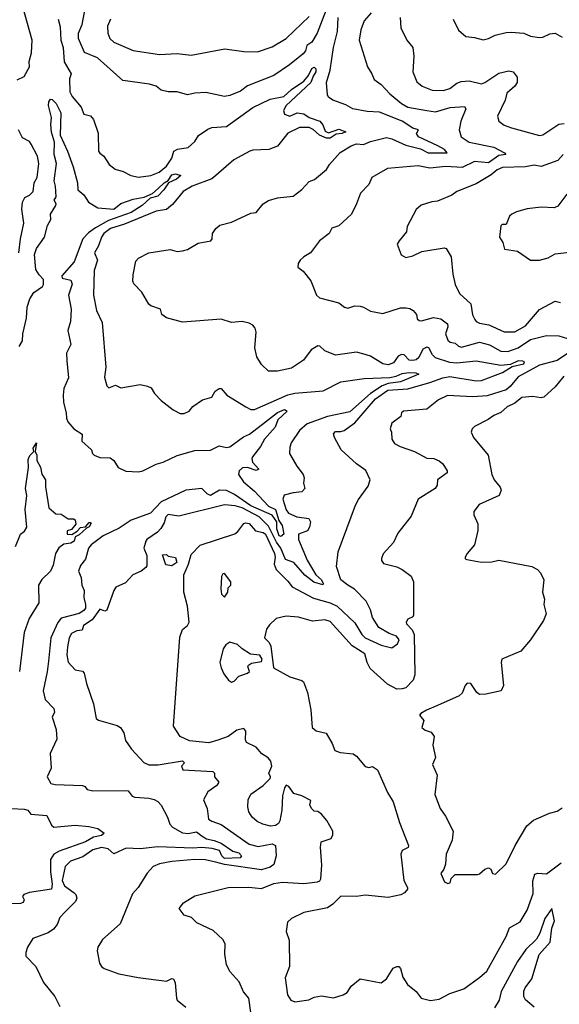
# Model space of a CAD drawing. Extents: x 1268547 to 1425625, y 515768 to 616754.
# Tile 111 of 256: x 1333010 to 1336078, y 555131 to 560732. Entities that reach past the tile are written whole.
import ezdxf

# ---------------------------------------------------------------- set-up
doc = ezdxf.new("R2010")
doc.units = 0

msp = doc.modelspace()

# ---------------------------------------------------------------- linework, layer by layer
at = {"layer": '0CON10XD'}
for points in [[(1334780.9, 560865), (1334701.4, 560655), (1334670.7, 560605), (1334643.1, 560585), (1334634.8, 560555.2), (1334621.7, 560538.3), (1334543.6, 560475), (1334455.2, 560414.8), (1334305, 560355.9), (1334265, 560325.3), (1334205, 560300.6), (1334175, 560295.8), (1334068.7, 560318.7), (1334005.4, 560314.6), (1333965, 560304.4), (1333905, 560321.9), (1333855, 560322.2), (1333815, 560331.4), (1333785, 560354.4), (1333747.5, 560365), (1333596.5, 560386.5), (1333452.9, 560515), (1333378.9, 560545), (1333344.5, 560625), (1333343.8, 560655), (1333364.7, 560705.3), (1333390.8, 560845)], [(1332995, 560390), (1333035, 560409.2), (1333065.5, 560465), (1333063.6, 560495), (1333076.9, 560543.1), (1333080.2, 560615), (1333027.9, 560805)], [(1335008.5, 560771.5), (1334968.8, 560725), (1334949.5, 560675), (1334940, 560615), (1334987.5, 560465), (1335012.5, 560425), (1335025, 560391.2), (1335065, 560364.2), (1335115, 560311.4), (1335181.4, 560255), (1335216, 560235), (1335324.8, 560214.8), (1335375, 560207.7), (1335457.7, 560232.3), (1335538.5, 560238.5), (1335546.9, 560225), (1335517.5, 560155), (1335508.9, 560105), (1335520, 560065), (1335565, 560034.6), (1335705, 560007.1), (1335765.6, 559975), (1335774, 559965), (1335735, 559958.9), (1335675, 559917.5), (1335595, 559926.2), (1335525, 559890.6), (1335433.3, 559896.7), (1335342.6, 559887.4), (1335275, 559900.4), (1335101.2, 559885), (1335012, 559835), (1334994.3, 559795), (1334948.1, 559745), (1334925.6, 559685), (1334895.8, 559625), (1334825, 559559.2), (1334784.5, 559545.5), (1334770, 559515), (1334715, 559474.3), (1334663.9, 559406.1), (1334625, 559383.8), (1334603.8, 559365), (1334594.1, 559345.9), (1334591.2, 559325), (1334621.2, 559301.2), (1334665.7, 559245.7), (1334698, 559165), (1334715, 559150.8), (1334825, 559121.2), (1334857.3, 559097.3), (1334875, 559092), (1334915, 559103.8), (1334945, 559102.5), (1334965, 559097.5), (1335005, 559074.2), (1335075, 559060), (1335175, 559092.5), (1335205, 559093.1), (1335228.9, 559088.9), (1335247, 559077), (1335265.6, 559055.6), (1335270, 559030), (1335281.2, 559021.2), (1335295, 559019.2), (1335362.8, 559037.2), (1335405, 559030.4), (1335442.2, 559002.2), (1335444.5, 558985), (1335430.4, 558945), (1335445, 558909.2), (1335457.9, 558897.9), (1335485, 558892.9), (1335504.7, 558874.7), (1335521.1, 558868.9), (1335625, 558897.7), (1335681.7, 558881.7), (1335745.7, 558845.7), (1335785, 558844), (1335845, 558865.2), (1335915, 558912.7), (1336005.9, 558935.9), (1336075.5, 558934.5), (1336125, 558918.1)], [(1333228.6, 560735), (1333240.8, 560690.8), (1333244.6, 560615), (1333257, 560575), (1333262.5, 560492.5), (1333302.2, 560425), (1333293.3, 560395), (1333295, 560322), (1333308.2, 560295), (1333360, 560235), (1333374, 560195), (1333412.5, 560185), (1333429.5, 560165), (1333456.1, 560086.1), (1333458.3, 559985), (1333465, 559972.1), (1333489.2, 559955), (1333518.2, 559908.2), (1333551.9, 559881.9), (1333598.5, 559868.5), (1333642.5, 559845), (1333685, 559836.4), (1333755, 559846.1), (1333803.3, 559865), (1333845, 559899.7), (1333875, 559944.5), (1333886.2, 559985), (1333906.4, 559996.4), (1333968, 560005), (1334005, 560038.6), (1334026.9, 560073.1), (1334080, 560110), (1334101.7, 560118.3), (1334185, 560125.5), (1334335, 560233.3), (1334435, 560280.1), (1334512.5, 560295), (1334554.5, 560335.5), (1334625, 560382.9), (1334652.5, 560415), (1334670.4, 560455), (1334685, 560462.2), (1334693.2, 560453.2), (1334693.4, 560435), (1334678.3, 560411.7), (1334666.2, 560375), (1334524.5, 560245), (1334510.4, 560215), (1334515.4, 560195.4), (1334545, 560183.2), (1334588, 560202), (1334625, 560196.8), (1334655.5, 560175), (1334715.7, 560155.7), (1334732.6, 560135), (1334747.7, 560097.7), (1334765, 560087.7), (1334825, 560110.2), (1334863.8, 560095), (1334842, 560085), (1334809.4, 560080.6), (1334775, 560059.1), (1334755, 560057.5), (1334714.3, 560075), (1334677.8, 560107.8), (1334655, 560118.2), (1334601.6, 560118.4), (1334535, 560086.6), (1334475, 560012.9), (1334426.3, 559993.7), (1334335, 559990.5), (1334318.8, 559985), (1334228.1, 559935), (1334125.7, 559845), (1334103.3, 559826.7), (1333991.2, 559785), (1333938.8, 559755), (1333879.1, 559680.9), (1333845, 559652.2), (1333785, 559643.7), (1333605, 559569.3), (1333525.4, 559545), (1333488.4, 559515), (1333474.6, 559495), (1333458.2, 559445), (1333434.7, 559405), (1333451.5, 559365), (1333434.1, 559305), (1333429.5, 559165), (1333447.6, 559077.6), (1333479.4, 559009.4), (1333500, 558755), (1333492.3, 558697.7), (1333505, 558650), (1333517, 558637), (1333555, 558653.3), (1333585, 558638.8), (1333695, 558656), (1333737.3, 558647.3), (1333757, 558637), (1333777.1, 558605), (1333815, 558566.7), (1333881.9, 558511.9), (1333922.7, 558492.7), (1333945, 558491.2), (1333973.3, 558505), (1333995, 558531.2), (1334049.5, 558570.5), (1334102.5, 558585), (1334121.7, 558618.3), (1334145, 558633.8), (1334155, 558633.3), (1334186.9, 558596.9), (1334295, 558528.9), (1334325, 558515.6), (1334344.5, 558514.5), (1334535, 558597.7), (1334575, 558608.1), (1334735, 558620), (1334835, 558672.9), (1334969.4, 558690.6), (1335113.7, 558696.3), (1335150, 558705), (1335185, 558719.2), (1335224.8, 558725.2), (1335263, 558723), (1335278.6, 558715), (1335175, 558672.9), (1335105, 558663), (1335070.8, 558649.2), (1335005, 558606.4), (1334887.9, 558502.1), (1334760, 558475), (1334645, 558434), (1334600, 558395), (1334552.9, 558325), (1334545, 558300), (1334544.4, 558265), (1334585, 558192), (1334622, 558145), (1334628, 558125), (1334624, 558095), (1334632, 558065), (1334613.5, 558046.5), (1334565, 558041.5), (1334513.2, 558026.8), (1334505.6, 558005), (1334525, 557943.1), (1334538.2, 557925), (1334585, 557904.3), (1334654, 557894), (1334662.6, 557875), (1334658.3, 557845), (1334646.5, 557823.5), (1334595.4, 557805), (1334595.2, 557775), (1334645, 557657.2), (1334693.5, 557573.5), (1334726.1, 557545), (1334735.5, 557525), (1334733.3, 557516.7), (1334683.1, 557533.1), (1334632, 557572), (1334568.8, 557645), (1334520.4, 557660.4), (1334495.6, 557725), (1334469.4, 557759.4), (1334425, 557850.6), (1334371.3, 557905), (1334274.2, 557955), (1334235, 557966.3), (1334175, 557971.8), (1333915, 557908.1), (1333855, 557918.2), (1333840.9, 557905), (1333830.9, 557869.1), (1333812.7, 557837.3), (1333793.5, 557816.5), (1333732.5, 557775), (1333727.5, 557765), (1333716.7, 557725), (1333732.5, 557685), (1333732.5, 557625), (1333727.5, 557615), (1333701.2, 557595), (1333653.8, 557575), (1333610.9, 557529.1), (1333556.4, 557503.6), (1333544.3, 557485.7), (1333505, 557373.3), (1333495, 557366.7), (1333465, 557378.8), (1333422, 557318), (1333372, 557285), (1333365, 557260), (1333335, 557255.8), (1333305, 557240), (1333290.6, 557215), (1333281.1, 557165), (1333278.7, 557118.7), (1333285, 557076.7), (1333325, 557033.3), (1333367, 557027), (1333377.5, 557015), (1333390, 556955), (1333430.2, 556840.2), (1333445, 556756.2), (1333457.7, 556747.7), (1333565, 556717.5), (1333583.8, 556705), (1333602.5, 556675), (1333611.3, 556631.3), (1333645, 556582), (1333715, 556505.8), (1333744, 556494), (1333796.6, 556493.4), (1333935, 556515.7), (1333946.7, 556505), (1333930, 556485), (1333937.5, 556465), (1334108.8, 556455), (1334117.5, 556445), (1334118, 556425), (1334143.1, 556395), (1334130.6, 556375), (1334079.6, 556340.4), (1334054.2, 556295), (1334075.8, 556244.2), (1334082.9, 556185), (1334102.2, 556172.2), (1334155, 556154.7), (1334315, 556041.6), (1334365, 556028.6), (1334445, 556044.4), (1334464.7, 556034.7), (1334468.2, 555975), (1334455, 555925.8), (1334435, 555911.6), (1334385, 555895.8), (1334175, 555925.9), (1334125, 555939.8), (1334065, 555952.7), (1334005.8, 555954.2), (1333875, 555942.8), (1333805, 555930), (1333769.2, 555915), (1333735, 555877.5), (1333684.4, 555795), (1333650.7, 555759.3), (1333580.4, 555589.6), (1333480.3, 555499.7), (1333454, 555455), (1333451.2, 555435), (1333463.8, 555365), (1333476, 555345), (1333491.2, 555335), (1333574.5, 555304.5), (1333683.2, 555283.2), (1333845, 555262.2), (1333875, 555278), (1333885, 555276.2), (1333893.4, 555253.4), (1333901.9, 555165), (1333906, 555155), (1333954.2, 555115)], [(1333525.6, 560735), (1333510, 560695), (1333512, 560655), (1333522.3, 560625), (1333545, 560603.6), (1333655, 560557.9), (1333805, 560534.7), (1333905, 560539.2), (1333985, 560529.6), (1334176.8, 560566.8), (1334285, 560550.6), (1334361.1, 560548.9), (1334445, 560577.5), (1334524.6, 560625.4), (1334655, 560750.6)], [(1335126.2, 560053.8), (1335205, 560017.8), (1335287.9, 559997.9), (1335333.1, 559975), (1335440, 559975), (1335425, 559993.1), (1335386.4, 560015), (1335278.1, 560065), (1335266.5, 560085), (1335276.7, 560105), (1335245, 560115.3), (1335184.5, 560154.5), (1335055, 560206.7), (1334985, 560210.2), (1334905, 560224.6), (1334865, 560248.1), (1334790, 560275), (1334765, 560291.2), (1334759.2, 560305), (1334754.5, 560374.5), (1334775.2, 560444.8), (1334794.4, 560575), (1334817.2, 560665), (1334820, 560745)], [(1335174, 560745), (1335176.7, 560685), (1335211.8, 560615), (1335244.3, 560575), (1335251.2, 560525), (1335244.5, 560435), (1335267.8, 560377.8), (1335298, 560355), (1335355, 560331.2), (1335419.5, 560329.5), (1335455, 560340.9), (1335495, 560370.6), (1335519.3, 560380.7), (1335565, 560384.4), (1335635, 560367.5), (1335655, 560374.6), (1335735, 560428.5), (1335791.2, 560441.2), (1335816.2, 560435), (1335838.8, 560405), (1335837.8, 560375), (1335825, 560354.4), (1335780, 560315), (1335770.6, 560275), (1335726.7, 560183.3), (1335734.6, 560154.6), (1335765, 560133.1), (1335806.6, 560116.6), (1335965, 560073.8), (1335985, 560077.3), (1336075, 560137.1), (1336105, 560141.8)], [(1335474.2, 560735), (1335505, 560673.3), (1335546.8, 560636.8), (1335595, 560631.5), (1335645, 560617.5), (1335675.6, 560624.4), (1335712.5, 560645), (1335775, 560660), (1335805, 560660.8), (1335875.5, 560655.5), (1335915, 560639.4), (1335965, 560630.6), (1335985, 560632.9), (1336025, 560652), (1336055, 560656.2), (1336095, 560632.5)], [(1333006.4, 558873.6), (1333025.6, 558905), (1333028.3, 558945), (1333049.1, 559035), (1333053.3, 559096.7), (1333067.2, 559145), (1333090.5, 559179.5), (1333140.5, 559215), (1333144.5, 559225), (1333145.5, 559255), (1333120.2, 559280.2), (1333101.5, 559311.5), (1333093.8, 559396.2), (1333105, 559430.7), (1333150.4, 559495), (1333168.9, 559561.1), (1333186.1, 559595), (1333184.6, 559625), (1333215.5, 559675), (1333217.5, 559685), (1333205.3, 559705), (1333218.1, 559725), (1333214.2, 559785), (1333205.4, 559815), (1333219, 559915), (1333205.2, 559965), (1333208.2, 560035), (1333191.5, 560091.5), (1333186.4, 560136.4), (1333190, 560175), (1333174.2, 560245), (1333175.4, 560264.6), (1333185, 560280), (1333195, 560277.5), (1333217.8, 560255), (1333243.1, 560203.1), (1333239.7, 560075), (1333281.5, 559985), (1333313.5, 559895), (1333337.9, 559805), (1333340.6, 559765), (1333373.8, 559735), (1333402, 559695), (1333455, 559662.5), (1333545, 559654.5), (1333585, 559686.1), (1333655, 559711.5), (1333717.3, 559722.7), (1333765, 559743.6), (1333798, 559772), (1333830.8, 559805), (1333853.2, 559816.8), (1333875, 559849.4), (1333896.3, 559856.3), (1333925.5, 559845), (1333900.6, 559825), (1333855.8, 559804.2), (1333829.8, 559765), (1333795, 559728.4), (1333752.4, 559717.6), (1333705.4, 559675), (1333644.5, 559635.5), (1333515, 559589.5), (1333441, 559549), (1333400.8, 559519.2), (1333369.5, 559485), (1333319.6, 559355), (1333250, 559275), (1333252.2, 559262.2), (1333300, 559250), (1333308.3, 559228.3), (1333288.3, 559165), (1333301.7, 559085), (1333298, 559015), (1333284, 558965), (1333300.5, 558885), (1333276.9, 558835), (1333278.4, 558791.6), (1333287.6, 558695), (1333260.6, 558635), (1333257, 558597), (1333258.5, 558555), (1333274.3, 558495), (1333275.5, 558465), (1333284.5, 558445), (1333317.9, 558405), (1333364.4, 558375), (1333363.9, 558333.9), (1333417.5, 558285), (1333423.3, 558265), (1333434.2, 558254.2), (1333465, 558241.4), (1333525, 558238.8), (1333545, 558223.8), (1333570, 558185), (1333613.8, 558163.8), (1333685, 558160), (1333710, 558165), (1333785.6, 558204.4), (1333825, 558215.7), (1333905, 558252.4), (1334005, 558281.8), (1334095, 558283.1), (1334145, 558307.5), (1334185, 558297.8), (1334205, 558301.8), (1334281.7, 558358.3), (1334315.9, 558375), (1334408.1, 558445), (1334475, 558497.4), (1334515, 558513.8), (1334531.4, 558505), (1334476.9, 558455), (1334462.9, 558415), (1334401.1, 558345), (1334378.9, 558305), (1334333.3, 558245), (1334329.3, 558235), (1334334.2, 558215), (1334369.4, 558175), (1334355, 558168.2), (1334305, 558184.1), (1334276.6, 558183.4), (1334257.3, 558165), (1334254.6, 558145), (1334282.9, 558102.9), (1334345, 558049.6), (1334425.2, 557965.2), (1334463.5, 557945), (1334482.6, 557882.6), (1334503, 557855), (1334511.2, 557805), (1334495, 557792.6), (1334485, 557795.3), (1334472, 557835), (1334471.2, 557875), (1334445, 557912.7), (1334325, 557967.4), (1334230.8, 558030.8), (1334185, 558054.2), (1334146.6, 558056.6), (1334095, 558025.8), (1334075.7, 558035), (1334045, 558065.7), (1333955, 558055.4), (1333815, 557989.2), (1333754.5, 557925.5), (1333642.9, 557885), (1333575, 557840), (1333485, 557796.6), (1333416.2, 557745), (1333400.5, 557725), (1333385, 557662.5), (1333355, 557627.5), (1333344.2, 557595.8), (1333359.1, 557559.1), (1333363.1, 557515), (1333376, 557485), (1333374.7, 557445), (1333384.7, 557405), (1333383.6, 557385), (1333375, 557372.1), (1333348.1, 557355), (1333245, 557327.1), (1333226.2, 557303.8), (1333187.8, 557215), (1333173.8, 557083.8)], [(1333005.7, 559405), (1333014.1, 559485), (1333032.9, 559575), (1333022.5, 559655), (1333025.3, 559694.7), (1333039.3, 559720.7), (1333066.3, 559733.7), (1333086.7, 559755), (1333092.3, 559805), (1333109.3, 559835), (1333118.5, 559915), (1333112.1, 559955), (1333075, 560024), (1333065, 560039.2), (1333025, 560060.8), (1333003.2, 560105)], [(1334324.2, 555085), (1334312.9, 555165), (1334282.4, 555202.4), (1334257.8, 555257.8), (1334205.9, 555315.9), (1334186, 555355), (1334175.9, 555415.9), (1334178, 555475), (1334165, 555500), (1334110.7, 555550.7), (1334017.5, 555595), (1333986.7, 555625), (1333945, 555638), (1333916, 555675), (1333941.7, 555708.3), (1334005, 555747.5), (1334195.9, 555795.9), (1334313.2, 555796.8), (1334385, 555788.8), (1334455, 555817.6), (1334503.9, 555826.1), (1334625, 555818.8), (1334702.3, 555827.7), (1334716.2, 555833.8), (1334722.5, 555845), (1334727.5, 555922.5), (1334720, 556025), (1334723.3, 556055), (1334780, 556075), (1334790, 556095), (1334791.2, 556115), (1334755.8, 556175.8), (1334725, 556212.5), (1334705, 556227.5), (1334685, 556230), (1334670, 556245), (1334660, 556265), (1334665, 556290), (1334615, 556316.2), (1334569.5, 556329.5), (1334539.3, 556369.3), (1334525, 556377.5), (1334515, 556362.5), (1334505, 556316.7), (1334499.6, 556235), (1334489.6, 556175), (1334481, 556159), (1334465, 556147.3), (1334435.8, 556144.2), (1334392.5, 556155), (1334360.8, 556170.8), (1334332.2, 556195), (1334312.2, 556225), (1334306.4, 556255), (1334308.5, 556295), (1334323.8, 556326.2), (1334395.2, 556374.8), (1334434.5, 556415), (1334436.5, 556425), (1334425.6, 556445), (1334444.4, 556485), (1334438, 556515), (1334423.4, 556533.4), (1334386.2, 556555), (1334354.5, 556594.5), (1334300.4, 556620.4), (1334294.5, 556635), (1334295.3, 556685.3), (1334285, 556699.2), (1334245, 556690.6), (1334195.7, 556654.3), (1334137.1, 556632.9), (1334085, 556618.4), (1333975, 556629.6), (1333923.2, 556655), (1333883.7, 556713.7), (1333920.6, 557219.4), (1333935, 557263.6), (1333964.3, 557285), (1333974.2, 557305), (1333963.5, 557395), (1333942.9, 557475), (1333943, 557575), (1333970.3, 557635), (1333985, 557689.5), (1334036.5, 557743.5), (1334232.3, 557807.7), (1334249.8, 557820.2), (1334285, 557865.8), (1334295, 557870), (1334315.2, 557865.2), (1334350.5, 557825), (1334395, 557815.5), (1334406.9, 557805), (1334459.4, 557695), (1334463.3, 557675), (1334457.3, 557635), (1334468.5, 557605), (1334535, 557538.6), (1334559.5, 557505), (1334680.5, 557440.5), (1334775, 557414.6), (1334814.3, 557395), (1334915, 557301.2), (1334954.4, 557234.4), (1334974.7, 557215), (1335065, 557174.3), (1335125, 557158.9), (1335158.7, 557181.3), (1335167.5, 557205), (1335153.1, 557225), (1335111.1, 557241.1), (1335052.5, 557275), (1335015, 557331.9), (1335004, 557375), (1334980, 557425), (1334913.5, 557493.5), (1334876.2, 557515), (1334836, 557545), (1334811.1, 557621.1), (1334821.2, 557705), (1334919.7, 557970.3), (1334936.6, 558003.4), (1334991.9, 558078.1), (1335002.1, 558115), (1334977.5, 558167.5), (1334924.3, 558205), (1334836.9, 558285), (1334799.2, 558355), (1334795, 558376.7), (1334805, 558390), (1334835, 558388.6), (1334855, 558395.6), (1334915, 558438.8), (1335033.2, 558575), (1335102.6, 558625), (1335217.4, 558632.6), (1335342.4, 558667.6), (1335415, 558694.9), (1335455, 558702.1), (1335605, 558677.2), (1335635, 558680), (1335755, 558724.8), (1335810.1, 558759.9), (1335875.4, 558775), (1335879.2, 558785), (1335870, 558790), (1335845, 558792.1), (1335799.6, 558770.4), (1335745, 558765.8), (1335605, 558790.4), (1335495, 558778), (1335455, 558781.7), (1335375, 558808.8), (1335356.8, 558825), (1335335.4, 558865), (1335325, 558869.6), (1335303, 558857), (1335278.7, 558811.3), (1335265, 558797.6), (1335245, 558792.6), (1335225, 558795.9), (1335195.2, 558825.2), (1335181.7, 558828.3), (1335162.6, 558817.4), (1335135, 558780), (1335105, 558769), (1335074.8, 558774.8), (1335005, 558817.9), (1334961.4, 558831.4), (1334925, 558840.9), (1334804.6, 558824.6), (1334745, 558848), (1334716.2, 558875), (1334705, 558876), (1334668, 558855), (1334624.2, 558795), (1334555, 558750.5), (1334475, 558733.3), (1334425, 558732.5), (1334385, 558770), (1334358, 558815), (1334347.5, 558865), (1334354.3, 558955), (1334348, 558978), (1334335, 558994.2), (1334315, 559005.6), (1334274.2, 559015.8), (1334215, 559010), (1334155, 559028), (1333935, 559010.8), (1333845, 559036.7), (1333817.5, 559055), (1333811.2, 559085), (1333755, 559103.8), (1333743.6, 559113.6), (1333705, 559182), (1333659.4, 559229.4), (1333653.8, 559245), (1333655, 559280), (1333671.1, 559358.9), (1333684.6, 559375.4), (1333745, 559406.2), (1333865, 559424.2), (1333905, 559414), (1333935, 559417.5), (1333965, 559425.7), (1334025, 559461.5), (1334096.7, 559475), (1334103.8, 559485), (1334106, 559515), (1334125.7, 559544.3), (1334147.3, 559562.7), (1334215, 559580.8), (1334325, 559630.8), (1334355, 559636), (1334394.7, 559685.3), (1334425, 559702.9), (1334475, 559718.9), (1334565, 559728.8), (1334614.6, 559765.4), (1334655, 559810.8), (1334686.3, 559823.7), (1334755, 559880.8), (1334771.5, 559908.5), (1334832.6, 559977.4), (1334895, 560015.5), (1334925, 560026.5), (1334965, 560022.5), (1335005, 560040), (1335095, 560062.7), (1335126.2, 560053.8)], [(1336099.1, 559965), (1336068.9, 559931.1), (1335975, 559898), (1335935, 559904.5), (1335885, 559896.1), (1335755, 559891.5), (1335725, 559878.2), (1335690.9, 559849.1), (1335605, 559799.4), (1335496.2, 559755), (1335466.8, 559733.2), (1335385, 559700), (1335353.4, 559696.6), (1335292.6, 559677.4), (1335265, 559653.3), (1335213.8, 559555), (1335210, 559525), (1335166.7, 559475), (1335156.7, 559455), (1335178.8, 559395), (1335205, 559380), (1335245, 559388.1), (1335295.7, 559414.3), (1335424.1, 559434.1), (1335435, 559430), (1335462.5, 559382.5), (1335471.8, 559285), (1335485.6, 559225), (1335510, 559175), (1335575.5, 559115.5), (1335584, 559054), (1335597.3, 559027.3), (1335606, 559015), (1335625, 559005.5), (1335677, 558997), (1335765, 558955.9), (1335825, 558956.4), (1335885, 558990.7), (1335965, 559082.9), (1336055, 559130.4), (1336083.9, 559123.9)], [(1336120.2, 559739.8), (1336069.3, 559670.7), (1336047.9, 559662.1), (1335975, 559665.6), (1335895, 559655.5), (1335835, 559639.2), (1335807.5, 559625), (1335794.2, 559615), (1335775, 559567.5), (1335753, 559567), (1335745, 559560), (1335738.8, 559495), (1335756.7, 559465), (1335767, 559427), (1335840, 559415), (1335915, 559364), (1335965, 559364), (1336015, 559377.5), (1336055, 559400), (1336135, 559410)], [(1336125, 558832.9), (1336065, 558794.3), (1335965, 558767.6), (1335845, 558700), (1335799.1, 558645), (1335775, 558626.2), (1335667.6, 558592.4), (1335586.4, 558586.4), (1335442.5, 558595), (1335391.1, 558568.9), (1335325, 558515.7), (1335192.5, 558505), (1335180, 558495), (1335176.2, 558475), (1335125, 558436), (1335115.7, 558405), (1335124.2, 558385), (1335125.8, 558345), (1335141.7, 558321.7), (1335173.8, 558303.8), (1335255.3, 558275.3), (1335325, 558238.6), (1335365, 558235.5), (1335395, 558221.9), (1335416, 558205), (1335441.2, 558165), (1335440, 558155), (1335385.8, 558115), (1335382.9, 558085), (1335371.9, 558065), (1335275.7, 558004.3), (1335235, 557907.7), (1335159.6, 557810.4), (1335135, 557757.8), (1335077.1, 557692.9), (1335067.1, 557667.1), (1335066.7, 557655), (1335079.1, 557639.1), (1335155, 557618.8), (1335184.2, 557605), (1335235, 557566.7), (1335248.4, 557535), (1335249.2, 557345), (1335245, 557334.6), (1335217.4, 557322.6), (1335206.4, 557305), (1335208.5, 557295), (1335242, 557262), (1335252.8, 557235), (1335257.5, 557005), (1335246.7, 556975), (1335205, 556932), (1335185, 556924.7), (1335154, 556924), (1335101.2, 556951.2), (1335002.1, 557042.1), (1334985.5, 557075), (1334972.2, 557125), (1334900.6, 557170.6), (1334775, 557308.5), (1334745, 557318.5), (1334675, 557310.8), (1334595, 557332.5), (1334525, 557339.4), (1334467.5, 557325), (1334430.3, 557289.7), (1334414, 557265), (1334402, 557215), (1334428.9, 557188.9), (1334438.7, 557168.7), (1334453.5, 557045), (1334545, 556994), (1334615, 556972.9), (1334622.9, 556965), (1334646.6, 556905), (1334665, 556806.7), (1334673.6, 556705), (1334695, 556685.8), (1334752.9, 556672.9), (1334786.7, 556615), (1334801.2, 556575), (1334832.9, 556562.9), (1334905.8, 556555), (1334925, 556542.2), (1334975, 556484.3), (1334995, 556477.5), (1335015, 556483.3), (1335043.8, 556465), (1335102, 556335), (1335133, 556283), (1335168.6, 556165), (1335220, 556035), (1335217.9, 556022.1), (1335185, 556005.5), (1335176.2, 555985), (1335193.1, 555835), (1335215.7, 555795), (1335215.7, 555785), (1335198.6, 555765), (1335177.2, 555752.8), (1335105, 555739.1), (1334975, 555752.5), (1334925, 555745.1), (1334835, 555745.3), (1334790.2, 555699.8), (1334760.2, 555679.8), (1334625, 555654), (1334555, 555618.8), (1334532.3, 555597.7), (1334524.1, 555545.9), (1334542.5, 555495), (1334543.8, 555345), (1334518.6, 555281.4), (1334533.5, 555185), (1334552.5, 555155), (1334575, 555144.5), (1334653.1, 555156.9), (1334685, 555171.4), (1334725, 555178.9), (1334795, 555168.1), (1334848.8, 555185), (1334871.8, 555198.2), (1334895, 555233.8), (1334945, 555275.8), (1335065, 555252.2), (1335095.4, 555275), (1335133.7, 555336.3), (1335155, 555346.7), (1335165, 555345.7), (1335175.4, 555335.4), (1335188.6, 555285), (1335215, 555243.8), (1335265, 555203.3), (1335293.3, 555165), (1335345, 555152.5), (1335395, 555160.8), (1335455, 555192.2), (1335535, 555219.2), (1335625, 555282.9), (1335665, 555319.5), (1335775, 555517.1), (1335795, 555565.8), (1335855, 555600.6), (1335895, 555665.8), (1335929, 555761), (1335927.3, 555832.7), (1335939.1, 555870.9), (1335955, 555877.3), (1336005, 555874), (1336088.1, 555935)], [(1336103.8, 558705), (1336055, 558644.2), (1335990, 558585), (1335975, 558581.1), (1335925, 558588.5), (1335865, 558583.3), (1335825, 558550), (1335781, 558529), (1335745, 558497.8), (1335705, 558481.4), (1335672.9, 558457.1), (1335595, 558418.6), (1335582.5, 558405), (1335577.5, 558385), (1335590.8, 558355), (1335674.4, 558255), (1335694.4, 558145), (1335707.1, 558115), (1335742.1, 558072.1), (1335747.1, 558055), (1335735.5, 558024.5), (1335622, 557975), (1335592.5, 557935), (1335592.5, 557915), (1335614.3, 557864.3), (1335615.4, 557825.4), (1335595.7, 557745), (1335553.6, 557696.4), (1335542, 557675), (1335542, 557665), (1335551.8, 557661.8), (1335635, 557645.6), (1335695, 557648.3), (1335735, 557657), (1335921.6, 557621.6), (1335954.5, 557605), (1335971.9, 557585), (1335989.2, 557545), (1335983.3, 557475), (1335993.3, 557435), (1335990, 557405), (1336003, 557353), (1335988.8, 557315), (1335913.8, 557205), (1335859.7, 557140.3), (1335751.2, 557095), (1335747, 557075), (1335761.1, 556945), (1335748.2, 556915), (1335660, 556895), (1335625, 556893.8), (1335608.9, 556905), (1335575.7, 556955.7), (1335555, 556957.8), (1335542.8, 556945), (1335525, 556900.4), (1335508.8, 556885), (1335385, 556831.4), (1335323.3, 556805), (1335290, 556785), (1335283.3, 556775), (1335307.5, 556745), (1335296.7, 556705), (1335315, 556690), (1335349.1, 556679.1), (1335366, 556655), (1335358.6, 556605), (1335374.2, 556535.8), (1335356.2, 556495), (1335382.9, 556435), (1335370, 556325), (1335400.8, 556245), (1335430.9, 556200.9), (1335473.8, 556115), (1335468.8, 556065), (1335434.7, 555985.3), (1335431.2, 555928.8), (1335421.2, 555898.8), (1335404.4, 555875), (1335425, 555827.5), (1335445, 555817.5), (1335458.3, 555821.7), (1335463, 555847), (1335485, 555870), (1335615, 555870), (1335625, 555872.5), (1335655, 555900), (1335675, 555907.5), (1335688.8, 555898.8), (1335697.5, 555875), (1335715, 555871.2), (1335775, 555930), (1335826.7, 556035), (1335893.6, 556146.4), (1335932.1, 556177.9), (1336022.4, 556217.6), (1336065, 556230), (1336095, 556248)], [(1332985.5, 557735), (1333014.7, 557805.3), (1333037.7, 557822.3), (1333050.4, 557845), (1333041.2, 557945), (1333051.3, 558025), (1333042.9, 558065), (1333060, 558185), (1333058.9, 558231.1), (1333066.7, 558253.3), (1333090, 558275), (1333085.8, 558295), (1333105.8, 558325.8), (1333098.8, 558275), (1333107.5, 558255), (1333107.1, 558225), (1333127.4, 558187.4), (1333135, 558146.2), (1333157.1, 558115), (1333155.8, 558075), (1333175.9, 557955.9), (1333215, 557921.2), (1333245, 557919.2), (1333285, 557893.3), (1333315, 557893.3), (1333326.1, 557886.1), (1333328.3, 557861.7), (1333305, 557832.5), (1333280, 557825), (1333280, 557805), (1333306.7, 557803.3), (1333337.5, 557822.5), (1333355, 557843.3), (1333385, 557847.5), (1333405, 557871.2), (1333415, 557872.5), (1333417.3, 557867.3), (1333405, 557846.7), (1333390, 557840), (1333348.8, 557801.2), (1333325, 557790), (1333318.8, 557765), (1333300, 557755), (1333261.2, 557748.8), (1333232, 557728), (1333214.3, 557695.7), (1333200.4, 557629.6), (1333185, 557594.2), (1333135, 557546.7), (1333117.1, 557515), (1333117.9, 557415), (1333063.4, 557325), (1333034.8, 557245.2), (1333009.2, 557025)], [(1333875, 557624.5), (1333840.7, 557630.7), (1333821.7, 557688.3), (1333845, 557690), (1333855, 557680), (1333895, 557672.5), (1333903.3, 557645), (1333875, 557624.5)], [(1334175, 557447.5), (1334192.5, 557475), (1334195, 557500), (1334210, 557515), (1334210, 557535), (1334175, 557582.5), (1334165, 557580), (1334156.7, 557565), (1334154, 557495), (1334157.5, 557465), (1334175, 557447.5)], [(1334215, 556964.2), (1334230.3, 556969.7), (1334255, 556997.5), (1334305.8, 557014.2), (1334316.2, 557023.8), (1334307, 557053), (1334310, 557060), (1334328.8, 557071.2), (1334385, 557082), (1334389.2, 557095), (1334375, 557117.5), (1334323, 557123), (1334275, 557152.5), (1334248, 557178), (1334205, 557191.2), (1334181.2, 557175), (1334167.5, 557152.5), (1334148.5, 557075), (1334154.6, 557044.6), (1334170.7, 557010.7), (1334198, 556975), (1334215, 556964.2)], [(1333173.8, 557083.8), (1333167.1, 557022.9), (1333143.1, 556915), (1333154.3, 556865), (1333205, 556814.2), (1333207, 556793), (1333194, 556765), (1333217.9, 556695), (1333221.2, 556638.8), (1333182.3, 556557.7), (1333188.1, 556475), (1333166.7, 556425), (1333187.8, 556387.8), (1333210.8, 556380.8), (1333366.2, 556376.2), (1333380, 556370), (1333393.6, 556353.6), (1333426.1, 556346.1), (1333615, 556347.7), (1333626.7, 556345), (1333650, 556315), (1333665, 556309.2), (1333745, 556304.3), (1333775, 556295.6), (1333796.2, 556285), (1333815, 556263.8), (1333850.5, 556195), (1333864.1, 556155), (1333878.6, 556138.6), (1333935, 556106.1), (1333967.1, 556102.9), (1334015, 556112.7), (1334047.5, 556087.5), (1334072, 556072), (1334115, 556063.6), (1334155, 556047.7), (1334222.7, 556002.7), (1334255, 555992.2), (1334271.3, 555975), (1334264.3, 555965), (1334175, 555960.9), (1334158.9, 555975), (1334145.8, 556005.8), (1334105, 556017.8), (1334045, 556023.5), (1333995, 556018.8), (1333795, 556026.7), (1333695, 556016), (1333615, 556020), (1333545, 555986.9), (1333512.2, 556015), (1333475, 556022.3), (1333425, 556010), (1333369.3, 555970.7), (1333298.5, 555945), (1333268.8, 555915), (1333252.1, 555835), (1333264.1, 555804.1), (1333320, 555765), (1333330, 555755), (1333334.2, 555735), (1333328, 555715), (1333265.8, 555655), (1333238, 555625), (1333223.1, 555585), (1333202.5, 555557.5), (1333172, 555538), (1333084.4, 555505.6), (1333054.4, 555455), (1333044.3, 555425), (1333045.8, 555405), (1333101.1, 555345), (1333145.7, 555255), (1333210, 555175), (1333238.5, 555118.5)], [(1332965, 556245.6), (1333035, 556241.1), (1333056.7, 556235), (1333072.4, 556212.4), (1333165, 556205.3), (1333190.6, 556150.6), (1333205, 556139.5), (1333325, 556149.3), (1333402.8, 556142.8), (1333455, 556131.1), (1333489.4, 556105), (1333475, 556090.3), (1333429, 556081), (1333385, 556054.8), (1333235, 556001.5), (1333203.3, 555985), (1333184.7, 555955), (1333185.7, 555885), (1333195.2, 555815), (1333190.4, 555785), (1333065, 555766.8), (1333033.8, 555755), (1333026, 555745), (1333035.6, 555725), (1333029.6, 555710.4), (1333015, 555703.8), (1332955, 555701.8)], [(1335934.3, 555114.3), (1335885, 555155.8), (1335875.4, 555175.4), (1335876.3, 555205), (1335883.8, 555225), (1335921.1, 555275), (1335962.9, 555415), (1336025.8, 555485), (1336036.1, 555563.9), (1336050.9, 555605), (1336035, 555676.2), (1335995, 555618.2), (1335967.9, 555535), (1335949.2, 555500.8), (1335887.2, 555442.8), (1335840.2, 555375), (1335747.2, 555202.8), (1335735.9, 555154.1), (1335709.5, 555110.5)]]:
    msp.add_lwpolyline(points, dxfattribs=at)

doc.saveas('drawing.dxf')
